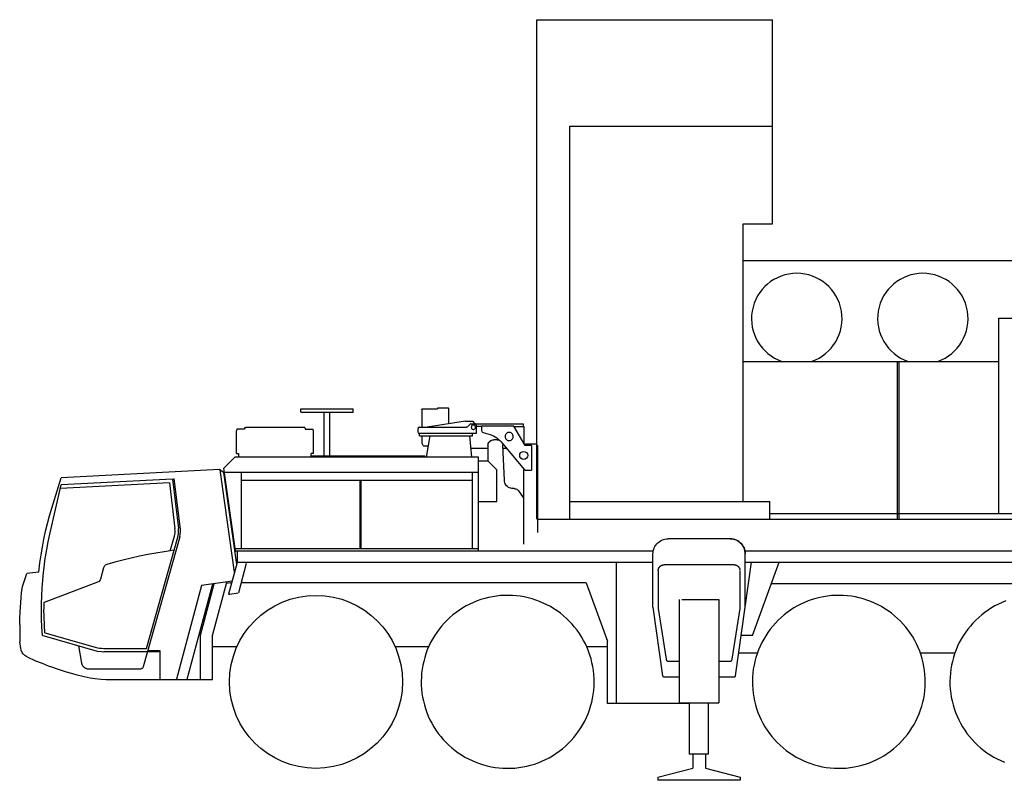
# Model space of a CAD drawing. Extents: x -390590 to 48051, y -92424 to 51651.
# Tile 1 of 37: x -384584 to -376111, y -78229 to -71685. Entities that reach past the tile are written whole.
import ezdxf

# ---------------------------------------------------------------- set-up
doc = ezdxf.new("R2010")
doc.units = 0
doc.layers.get('0').update_dxf_attribs({"linetype": 'CONTINUOUS'})

msp = doc.modelspace()

# ---------------------------------------------------------------- linework, layer by layer
at = {"color": 151, "linetype": 'Continuous'}
for p, q in [((-380132.957155, -71685.274436), (-378104.511354, -71685.274436)), ((-380132.957155, -75982.320915), (-380132.957155, -71685.274436)), ((-378104.511354, -73441.974143), (-378104.511354, -71685.274436)), ((-379848.799928, -75982.320915), (-379848.799928, -72599.928518)), ((-379848.799928, -72600.36013), (-378104.511354, -72600.36013)), ((-378358.565065, -75830.751527), (-378358.565065, -73441.974143)), ((-378358.565065, -73441.974143), (-378104.511354, -73441.974143)), ((-378358.866655, -73757.67385), (-378358.565065, -73757.67385)), ((-378358.565065, -73757.67385), (-375264.912652, -73757.67385)), ((-376158.592897, -74252.67385), (-373144.892885, -74252.67385)), ((-376158.592897, -75932.373802), (-376158.592897, -74252.67385)), ((-378358.565065, -74624.67385), (-376158.592897, -74624.67385)), ((-377029.292848, -75982.373802), (-377029.292848, -74624.67385)), ((-377015.792848, -75982.373802), (-377015.792848, -74624.67385)), ((-382165.592897, -75062.67385), (-382165.592897, -75032.67385)), ((-382165.592897, -75032.67385), (-381713.592897, -75032.67385)), ((-382165.592897, -75062.67385), (-381713.592897, -75062.67385)), ((-381964.592897, -75438.67385), (-381964.592897, -75062.67385)), ((-381914.592897, -75438.67385), (-381914.592897, -75062.67385)), ((-381713.592897, -75062.67385), (-381713.592897, -75032.67385)), ((-381123.155397, -75039.67385), (-381123.155397, -75191.673728)), ((-381114.330201, -75031.67385), (-380989.592897, -75031.67385)), ((-380897.592897, -75027.67385), (-380989.592897, -75027.67385)), ((-380989.592897, -75027.67385), (-380989.592897, -75031.67385)), ((-380889.592897, -75161.420799), (-380889.592897, -75035.67385)), ((-380746.539674, -75138.443626), (-381077.944598, -75191.67385)), ((-380746.539674, -75138.443626), (-380745.905335, -75142.393052)), ((-380686.575807, -75140.839378), (-380745.905335, -75142.393052)), ((-380667.526979, -75161.67385), (-380677.886354, -75145.453391)), ((-382716.20976, -75207.17385), (-382719.592897, -75221.787193)), ((-382719.592897, -75417.17385), (-382719.592897, -75221.787193)), ((-382648.092897, -75207.17385), (-382716.20976, -75207.17385)), ((-382648.092897, -75197.941795), (-382648.092897, -75207.17385)), ((-382138.092897, -75192.941795), (-382638.092897, -75192.941795)), ((-382128.092897, -75197.941795), (-382128.092897, -75207.17385)), ((-382128.092897, -75207.17385), (-382059.976033, -75207.17385)), ((-382056.592897, -75221.787193), (-382059.976033, -75207.17385)), ((-382056.592897, -75417.17385), (-382056.592897, -75221.787193)), ((-381154.592897, -75237.67385), (-381154.592897, -75201.67385)), ((-381144.592897, -75191.67385), (-380738.734987, -75191.67385)), ((-380707.521608, -75164.602805), (-380731.664186, -75188.744895)), ((-380700.450807, -75161.67385), (-380664.592897, -75161.67385)), ((-380249.592897, -75165.67385), (-380656.806276, -75165.67385)), ((-380654.592897, -75171.67385), (-380654.592897, -75246.67385)), ((-380610.339479, -75185.67385), (-380654.592408, -75185.67385)), ((-380610.339479, -75181.17385), (-380610.339479, -75216.37374)), ((-380331.840946, -75181.17385), (-380610.339479, -75181.17385)), ((-380596.239869, -75235.500144), (-380536.369264, -75253.870506)), ((-380235.502885, -75348.67385), (-380331.840946, -75181.17385)), ((-380245.225319, -75188.67385), (-380327.527302, -75188.67385)), ((-380249.592897, -75188.67385), (-380249.592897, -75165.67385)), ((-380242.592897, -75336.347801), (-380242.592897, -75191.67385)), ((-380654.592897, -75246.67385), (-381154.592897, -75246.67385)), ((-381142.592897, -75266.67385), (-381142.592897, -75246.67385)), ((-381142.592897, -75266.67385), (-380688.592897, -75266.67385)), ((-381123.155397, -75266.673972), (-381123.155397, -75320.67385)), ((-381053.501303, -75266.67385), (-381085.593325, -75448.67385)), ((-380692.862175, -75448.67385), (-380708.847723, -75266.67385)), ((-380688.592897, -75266.67385), (-380688.592897, -75246.67385)), ((-380542.895143, -75316.534446), (-380536.573366, -75310.239036)), ((-380476.38733, -75298.67385), (-380504.592897, -75298.67385)), ((-380441.984498, -75316.577293), (-380243.914674, -75553.529624)), ((-381103.871705, -75350.67385), (-381068.313112, -75350.67385)), ((-380699.734434, -75370.431236), (-380554.592897, -75370.431236)), ((-380554.592897, -75348.67385), (-380554.592897, -75483.250489)), ((-380428.178141, -75333.093936), (-380426.438112, -75346.419578)), ((-380412.825319, -75648.055198), (-380426.438112, -75346.419578)), ((-380425.354616, -75370.431175), (-380397.403444, -75370.431175)), ((-380238.593128, -75343.67385), (-380229.592897, -75334.67385)), ((-380178.171022, -75348.67385), (-380235.502885, -75348.67385)), ((-380229.592897, -75334.67385), (-380141.592897, -75334.67385)), ((-380178.171022, -75348.67385), (-380178.171022, -75560.67385)), ((-380141.592897, -75334.67385), (-380126.592897, -75349.67385)), ((-380126.592897, -75349.67385), (-380126.592897, -76096.67385)), ((-382731.880312, -75448.67385), (-382826.714092, -75543.507554)), ((-380636.592897, -75448.67385), (-382731.880312, -75448.67385)), ((-382719.592897, -75417.17385), (-382700.592897, -75417.17385)), ((-382700.592897, -75417.17385), (-382700.592897, -75448.67385)), ((-382075.592897, -75448.67385), (-382075.592897, -75417.17385)), ((-382056.592897, -75417.17385), (-382075.592897, -75417.17385)), ((-382075.592897, -75438.67385), (-381096.592897, -75438.67385)), ((-381096.592897, -75448.673606), (-381096.592897, -75438.67385)), ((-380636.592897, -76254.67385), (-380636.592897, -75448.67385)), ((-380636.592897, -75481.67385), (-380556.234344, -75481.67385)), ((-380556.234344, -75481.67385), (-380476.662721, -75558.10378)), ((-382864.405811, -75554.642833), (-384226.132469, -75626.008061)), ((-382829.257529, -75581.128678), (-382864.405811, -75554.642833)), ((-382735.238405, -76436.927116), (-382858.62261, -75559.000741)), ((-382829.257529, -75581.128678), (-382718.015748, -76372.655296)), ((-382726.766007, -76254.67385), (-382826.714092, -75543.507554)), ((-382821.912324, -75577.67385), (-380636.592897, -75577.67385)), ((-382675.592897, -76233.67385), (-382675.592897, -75577.67385)), ((-380686.592897, -76233.67385), (-380686.592897, -75577.67385)), ((-380476.662721, -75831.67385), (-380476.662721, -75558.10378)), ((-380244.592897, -75810.954055), (-380244.592897, -75552.718261)), ((-380228.651979, -75560.67385), (-380178.171022, -75560.67385)), ((-383269.139772, -75636.728233), (-384226.287218, -75686.890131)), ((-383269.139772, -75636.728233), (-383217.363405, -76061.483817)), ((-383201.431764, -76069.944236), (-383254.915162, -75631.185447)), ((-382675.592897, -75646.67385), (-380686.592897, -75646.67385)), ((-381653.592897, -76233.67385), (-381653.592897, -75646.67385)), ((-381645.592897, -76233.67385), (-381645.592897, -75646.67385)), ((-383296.033326, -75668.749351), (-384233.548054, -75717.882465)), ((-383296.033326, -75668.749351), (-383247.708131, -76065.182853)), ((-380329.592897, -75719.67385), (-380337.901491, -75719.67385)), ((-380254.592897, -75786.340476), (-380289.592897, -75739.67385)), ((-380636.592897, -75831.67385), (-380476.662721, -75831.67385)), ((-380244.592897, -76198.200631), (-380244.592897, -75816.340476)), ((-379850.681538, -75829.143058), (-378127.883912, -75829.143058)), ((-378127.883912, -75982.320915), (-378127.883912, -75829.143058)), ((-380126.592897, -75982.320915), (-369939.592897, -75982.320915)), ((-378128.007619, -75932.373802), (-372884.591737, -75932.373802)), ((-383202.537233, -76111.183158), (-383200.964967, -76090.590995)), ((-383200.964967, -76090.590995), (-383201.431764, -76069.944236)), ((-383206.488237, -76133.541794), (-383520.541139, -77252.460105)), ((-383491.556322, -77093.712852), (-383223.161256, -76137.465049)), ((-383287.881959, -76254.931785), (-383252.593873, -76129.204154)), ((-383206.488237, -76133.541794), (-383202.537233, -76111.183158)), ((-378469.592897, -76151.67385), (-379004.592897, -76151.67385)), ((-382729.71737, -76233.67385), (-380636.592897, -76233.67385)), ((-382726.766007, -76254.67385), (-379133.287501, -76254.67385)), ((-382713.592897, -76254.67385), (-382713.592897, -76356.148952)), ((-378340.898291, -76254.67385), (-369481.752076, -76254.67385)), ((-379134.592897, -76737.973838), (-379134.592897, -76281.67385)), ((-378339.592897, -76737.973838), (-378339.592897, -76281.67385)), ((-383862.510866, -76401.269676), (-383889.755006, -76498.337974)), ((-382713.592897, -76356.148952), (-382785.925905, -76626.097801)), ((-382708.592897, -76351.67385), (-379134.592897, -76351.67385)), ((-382699.445436, -76612.445823), (-382632.330201, -76361.967918)), ((-379448.592897, -77566.67385), (-379448.592897, -76351.67385)), ((-379089.092897, -76424.67385), (-379089.092897, -76749.67385)), ((-378435.092897, -76374.67385), (-379039.092897, -76374.67385)), ((-378423.3761, -77330.074851), (-378284.930678, -76351.67385)), ((-378385.092897, -76749.67385), (-378385.092897, -76427.424735)), ((-378339.592897, -76351.67385), (-369507.592897, -76351.67385)), ((-378277.016875, -76981.67385), (-378047.715178, -76351.67385)), ((-384560.840855, -76560.329689), (-384522.026236, -76449.359366)), ((-384419.623598, -76438.361427), (-384522.026236, -76449.359366)), ((-383914.500123, -76525.327781), (-384373.32667, -76698.218622)), ((-383019.176432, -76553.602813), (-383234.666139, -77357.818992)), ((-382924.514917, -76540.29903), (-383144.735612, -77362.17385)), ((-383029.300905, -76981.009177), (-382910.692648, -76538.35644)), ((-382756.613221, -76516.702029), (-383019.176432, -76553.602813)), ((-382923.757936, -76982.09249), (-382800.716945, -76522.900392)), ((-382768.666879, -76528.67385), (-382803.930025, -76534.891686)), ((-382768.666879, -76528.67385), (-382759.82108, -76528.67385)), ((-379708.70989, -76531.04293), (-382677.633912, -76531.04293)), ((-379708.70989, -76531.04293), (-379526.380494, -77031.988419)), ((-373566.037246, -76539.67385), (-378116.141717, -76539.67385)), ((-382785.925905, -76626.097801), (-382776.683717, -76626.377097)), ((-382776.683717, -76626.377097), (-382703.579225, -76616.10305)), ((-378906.08069, -77561.67385), (-378906.08069, -76673.67385)), ((-378885.40442, -76673.67385), (-378568.105104, -76673.67385)), ((-378568.105104, -76673.67385), (-378568.105104, -77561.67385)), ((-384377.356414, -76705.865306), (-384377.606398, -76757.362301)), ((-384368.037342, -76958.79958), (-384377.606398, -76757.362301)), ((-379134.592897, -76737.973838), (-379050.809694, -77330.074851)), ((-379089.092897, -76749.67385), (-379021.701783, -77187.714988)), ((-378452.48401, -77187.714988), (-378385.092897, -76749.67385)), ((-384584.113405, -76888.4645), (-384584.113405, -77037.699184)), ((-384368.037342, -76958.79958), (-383933.210076, -77083.48437)), ((-383029.454225, -77362.17385), (-383029.454225, -76982.17385)), ((-382924.243287, -77362.17385), (-382924.243287, -76982.67385)), ((-378277.016875, -76981.67385), (-378374.07676, -76981.67385)), ((-384574.90735, -77096.310325), (-384584.113405, -77037.699184)), ((-384049.676881, -77221.751304), (-384076.065245, -77072.094529)), ((-383860.430787, -77093.712852), (-383491.556322, -77093.712852)), ((-382924.243287, -77076.67385), (-382713.064652, -77076.67385)), ((-381355.425584, -77076.67385), (-381063.172975, -77076.67385)), ((-379705.620889, -77076.67385), (-379526.380494, -77076.67385)), ((-379526.380494, -77566.67385), (-379526.380494, -77031.988419)), ((-384521.20868, -77166.593041), (-384446.911276, -77199.869859)), ((-383378.177582, -77122.159621), (-383860.338991, -77122.172813)), ((-383481.446906, -77113.17385), (-383378.180663, -77113.17385)), ((-383378.180663, -77113.17385), (-383378.09531, -77362.17385)), ((-378395.302018, -77131.67385), (-378237.614756, -77131.67385)), ((-376834.05652, -77131.67385), (-376535.177858, -77131.67385)), ((-383540.877875, -77272.17385), (-383999.434464, -77272.17385)), ((-379001.934694, -77204.67385), (-378906.08069, -77204.67385)), ((-378568.105104, -77204.67385), (-378472.2511, -77204.67385)), ((-384030.008192, -77336.909134), (-383978.914186, -77346.576927)), ((-383978.914186, -77346.576927), (-383938.394641, -77352.964434)), ((-383938.394641, -77352.964434), (-383883.288801, -77358.830714)), ((-383805.546022, -77361.67385), (-383378.095482, -77361.67385)), ((-383378.09531, -77362.17385), (-382924.243287, -77362.17385)), ((-379040.908326, -77338.67385), (-378906.08069, -77338.67385)), ((-378568.105104, -77338.67385), (-378433.277467, -77338.67385)), ((-378822.082155, -77566.67385), (-379526.380494, -77566.67385)), ((-378906.08069, -77561.67385), (-378568.105104, -77561.67385)), ((-378822.082155, -77561.673484), (-378822.082155, -78003.606074)), ((-378655.531373, -78003.606074), (-378655.531373, -77561.673484)), ((-378655.531373, -78003.606074), (-378822.082155, -78003.606074)), ((-378792.082643, -78003.606074), (-378792.082643, -78123.831653)), ((-378682.103151, -78003.606074), (-378682.103151, -78123.870363)), ((-379091.092897, -78202.772155), (-378792.082643, -78123.831653)), ((-378682.103151, -78123.870363), (-378383.092897, -78202.919863)), ((-379091.092897, -78202.772155), (-379091.092897, -78228.802241)), ((-378383.092897, -78202.919863), (-378383.092897, -78228.802241)), ((-378383.092897, -78228.802241), (-379091.092897, -78228.802241))]:
    msp.add_line(p, q, dxfattribs=at)
for points in [[(-381123.155397, -75039.67385), (-381122.810182, -75038.422386), (-381122.014772, -75036.612327), (-381120.906373, -75034.97158), (-381119.523561, -75033.590598), (-381117.92151, -75032.545799), (-381116.165162, -75031.89492), (-381114.330201, -75031.67385)], [(-380889.592897, -75035.67385), (-380890.201783, -75032.612327), (-380891.936158, -75030.01699), (-380894.531373, -75028.282859), (-380897.592897, -75027.67385)], [(-380677.886354, -75145.453391), (-380680.186647, -75142.933372), (-380683.19983, -75141.333274), (-380686.575807, -75140.839378)], [(-382648.092897, -75197.941795), (-382647.332155, -75196.028404), (-382645.164186, -75194.406272), (-382641.920045, -75193.32241), (-382638.092897, -75192.941795)], [(-382128.092897, -75197.941795), (-382128.853639, -75196.028404), (-382131.021608, -75194.406272), (-382134.265748, -75193.32241), (-382138.092897, -75192.941795)], [(-381144.592897, -75191.67385), (-381148.419557, -75192.435081), (-381151.664186, -75194.602805), (-381153.831666, -75197.847007), (-381154.592897, -75201.67385)], [(-380731.664186, -75188.744895), (-380734.908326, -75190.91262), (-380738.734987, -75191.67385)], [(-380700.450807, -75161.67385), (-380704.277467, -75162.435081), (-380707.521608, -75164.602805)], [(-380661.092897, -75191.67385), (-380661.842408, -75186.461814), (-380664.029908, -75181.672019), (-380667.478151, -75177.692527), (-380671.907838, -75174.845603), (-380676.960084, -75173.362205), (-380682.225709, -75173.362205), (-380687.277955, -75174.845603), (-380691.707643, -75177.692527), (-380695.155885, -75181.672019), (-380697.343385, -75186.461814), (-380698.092897, -75191.67385)], [(-380698.092897, -75191.67385), (-380697.343385, -75196.885886), (-380695.155885, -75201.675681), (-380691.707643, -75205.655235), (-380687.277955, -75208.502036), (-380682.225709, -75209.985557), (-380676.960084, -75209.985557), (-380671.907838, -75208.502036), (-380667.478151, -75205.655235), (-380664.029908, -75201.675681), (-380661.842408, -75196.885886), (-380661.092897, -75191.67385)], [(-380654.592897, -75171.67385), (-380655.354127, -75167.847068), (-380657.521608, -75164.602805), (-380660.766237, -75162.435081), (-380664.592897, -75161.67385)], [(-380610.339479, -75216.37374), (-380609.696412, -75221.415366), (-380607.807252, -75226.13137), (-380604.795533, -75230.217124), (-380600.854616, -75233.408775), (-380596.239869, -75235.500144)], [(-380336.798951, -75271.17385), (-380337.56067, -75263.896934), (-380339.813112, -75256.938072), (-380343.458131, -75250.601341), (-380348.335084, -75245.16378), (-380354.232545, -75240.862937), (-380360.891237, -75237.886863), (-380368.021119, -75236.365562), (-380375.310182, -75236.365562), (-380382.440065, -75237.886863), (-380389.099244, -75240.862937), (-380394.996217, -75245.16378), (-380399.873658, -75250.601341), (-380403.51819, -75256.938072), (-380405.770631, -75263.896934), (-380406.53235, -75271.17385)], [(-380245.087526, -75188.716758), (-380245.030397, -75188.727073), (-380244.580201, -75188.849998), (-380244.468385, -75188.892478), (-380244.093873, -75189.075156), (-380243.939576, -75189.170677), (-380243.471803, -75189.552512), (-380243.089967, -75190.020286), (-380242.994264, -75190.174949), (-380242.811647, -75190.549522), (-380242.769166, -75190.661033), (-380242.646119, -75191.111106), (-380242.635866, -75191.168235), (-380242.592897, -75191.67385)], [(-381123.155397, -75320.67385), (-381122.671998, -75327.34951), (-381121.245729, -75333.69033), (-381118.948366, -75339.378562), (-381115.894655, -75344.128806), (-381112.238405, -75347.702903), (-381108.162721, -75349.921653), (-381103.871705, -75350.67385)], [(-380554.592897, -75348.67385), (-380553.833131, -75339.991477), (-380551.577272, -75331.572776), (-380547.894166, -75323.67385), (-380542.895143, -75316.534446), (-380536.732545, -75310.371604), (-380529.592897, -75305.372581), (-380521.693971, -75301.689231), (-380513.275514, -75299.433372), (-380504.592897, -75298.67385)], [(-380536.369264, -75253.870506), (-380520.905397, -75259.323142), (-380505.940065, -75266.033225), (-380491.57483, -75273.955344), (-380477.906862, -75283.035972), (-380465.028932, -75293.213523), (-380453.027467, -75304.419273), (-380441.984498, -75316.577293)], [(-380476.38733, -75298.67385), (-380467.951783, -75299.390647), (-380454.39422, -75302.914514)], [(-380406.53235, -75271.17385), (-380405.770631, -75278.450767), (-380403.51819, -75285.409629), (-380399.873658, -75291.74636), (-380394.996217, -75297.183921), (-380389.099244, -75301.484763), (-380382.440065, -75304.460838), (-380375.310182, -75305.982139), (-380368.021119, -75305.982139), (-380360.891237, -75304.460838), (-380354.232545, -75301.484763), (-380348.335084, -75297.183921), (-380343.458131, -75291.74636), (-380339.813112, -75285.409629), (-380337.56067, -75278.450767), (-380336.798951, -75271.17385)], [(-380243.914674, -75553.529624), (-380240.780885, -75556.540916), (-380237.072389, -75558.80001), (-380232.964479, -75560.19979), (-380228.651979, -75560.67385)], [(-384419.885771, -76438.389584), (-384410.207155, -76358.635581), (-384400.305787, -76290.267204), (-384388.834108, -76222.14492), (-384375.796022, -76154.304862), (-384361.200319, -76086.782981), (-384345.052858, -76019.615104), (-384327.363405, -75952.836814), (-384308.141725, -75886.483543), (-384226.132469, -75626.008061)], [(-380337.901491, -75719.67385), (-380348.270631, -75718.953636), (-380358.440553, -75716.806663), (-380368.215944, -75713.274314), (-380377.409303, -75708.424339), (-380385.843873, -75702.349998), (-380393.357545, -75695.167747), (-380399.805787, -75687.015769), (-380405.065553, -75678.050559), (-380409.034791, -75668.444236), (-380411.637819, -75658.38137), (-380412.825319, -75648.055198)], [(-384367.307644, -76336.987424), (-384351.922975, -76243.043998), (-384339.622194, -76177.284293), (-384325.838991, -76111.819389), (-384226.287218, -75686.890131)], [(-380329.592897, -75719.67385), (-380321.896119, -75720.269798), (-380314.382936, -75722.043479), (-380307.232057, -75724.952537), (-380300.614381, -75728.927635), (-380294.687623, -75733.874046), (-380289.592897, -75739.67385)], [(-380244.592897, -75816.340476), (-380245.238405, -75808.331443), (-380247.158815, -75800.529075), (-380250.303834, -75793.135154), (-380254.592897, -75786.340476)], [(-383252.593873, -76129.204154), (-383249.002076, -76113.458488), (-383246.980592, -76097.435478), (-383246.546998, -76081.29119), (-383247.708131, -76065.182853)], [(-383223.161256, -76137.465049), (-383219.603639, -76122.547538), (-383217.233522, -76107.395835), (-383216.06653, -76092.104362), (-383216.109498, -76076.768485), (-383217.363405, -76061.483817)], [(-379134.592897, -76281.67385), (-379133.880983, -76268.085105), (-379131.752076, -76254.645286), (-379128.230592, -76241.501609), (-379123.353639, -76228.798118), (-379117.175905, -76216.67385), (-379109.764772, -76205.261741), (-379101.201783, -76194.686912), (-379091.580201, -76185.064964), (-379081.005006, -76176.501609), (-379069.592897, -76169.090598), (-379057.468873, -76162.912986), (-379044.764772, -76158.036521), (-379031.621217, -76154.514671), (-379018.181764, -76152.386009), (-379007.26819, -76151.81406)], [(-378469.592897, -76151.67385), (-378456.00403, -76152.386009), (-378442.564576, -76154.514671), (-378429.421022, -76158.036521), (-378416.71692, -76162.912986), (-378404.592897, -76169.090598), (-378393.180787, -76176.501609), (-378382.605592, -76185.064964), (-378372.98401, -76194.686912), (-378364.421022, -76205.261741), (-378357.009889, -76216.67385), (-378350.832155, -76228.798118), (-378345.955201, -76241.501609), (-378342.433717, -76254.645286), (-378340.304811, -76268.085105), (-378339.592897, -76281.67385)], [(-378339.592897, -76281.67385), (-378340.304811, -76268.085105), (-378342.433717, -76254.645286), (-378345.955201, -76241.501609), (-378350.832155, -76228.798118), (-378357.009889, -76216.67385), (-378364.421022, -76205.261741), (-378372.98401, -76194.686912), (-378382.605592, -76185.064964), (-378393.180787, -76176.501609), (-378404.592897, -76169.090598), (-378416.71692, -76162.912986), (-378429.421022, -76158.036521), (-378442.564576, -76154.514671), (-378456.00403, -76152.386009), (-378469.592897, -76151.67385)], [(-383254.84506, -76250.349269), (-383339.604616, -76262.106345), (-383411.311647, -76273.574775), (-383482.765748, -76286.529136), (-383553.936647, -76300.963828), (-383624.791139, -76316.872642), (-383695.300905, -76334.24874), (-383765.434694, -76353.084602), (-383835.162233, -76373.372138)], [(-384387.683277, -76982.720567), (-384392.359498, -76909.411948), (-384395.108522, -76842.568198), (-384396.345826, -76775.679344), (-384396.071412, -76708.779685), (-384394.28528, -76641.903281), (-384390.988405, -76575.084312), (-384386.181764, -76508.356956), (-384379.868287, -76441.755271), (-384372.050905, -76375.313255), (-384366.675905, -76337.090881)], [(-383835.162233, -76373.372138), (-383841.46985, -76375.87078), (-383847.273561, -76379.384788), (-383852.411256, -76383.816047), (-383856.739381, -76389.040855), (-383860.137819, -76394.913383), (-383862.510866, -76401.269676)], [(-379089.092897, -76424.67385), (-379089.014283, -76421.870323), (-379088.778444, -76419.075614), (-379088.386354, -76416.298545), (-379087.839479, -76413.547813), (-379087.138795, -76410.832084), (-379086.287233, -76408.159904), (-379085.286744, -76405.539665), (-379084.141237, -76402.979667), (-379082.854127, -76400.487907), (-379081.429323, -76398.072257), (-379079.870729, -76395.740287), (-379078.184694, -76393.499351), (-379076.375123, -76391.356529), (-379074.448366, -76389.318504), (-379072.41028, -76387.391746), (-379070.267213, -76385.582267), (-379068.026491, -76383.895805), (-379065.694459, -76382.337638), (-379063.278932, -76380.912681), (-379060.787233, -76379.625419), (-379058.227174, -76378.479881), (-379055.607057, -76377.479698), (-379052.934694, -76376.627982), (-379050.218873, -76375.927451), (-379047.468385, -76375.380302), (-379044.691041, -76374.988242), (-379041.896608, -76374.752525), (-379039.092897, -76374.67385)], [(-378435.092897, -76374.67385), (-378432.289186, -76374.752525), (-378429.494752, -76374.988242), (-378426.717408, -76375.380302), (-378423.96692, -76375.927451), (-378421.2511, -76376.627982), (-378418.578737, -76377.479698), (-378415.958619, -76378.479881), (-378413.398561, -76379.625419), (-378410.906862, -76380.912681), (-378408.491334, -76382.337638), (-378406.159303, -76383.895805), (-378403.91858, -76385.582267), (-378401.775514, -76387.391746), (-378399.737428, -76389.318504), (-378397.81067, -76391.356529), (-378396.0011, -76393.499351), (-378394.315065, -76395.740287), (-378392.756471, -76398.072257), (-378391.331666, -76400.487907), (-378390.044557, -76402.979667), (-378388.899049, -76405.539665), (-378387.898561, -76408.159904), (-378387.046998, -76410.832084), (-378386.346315, -76413.547813), (-378385.79944, -76416.298545), (-378385.40735, -76419.075614), (-378385.17151, -76421.870323), (-378385.165162, -76422.097282)], [(-383889.755006, -76498.337974), (-383892.479616, -76505.418876), (-383896.475709, -76511.868369), (-383901.602662, -76517.460716), (-383907.681764, -76522.000144), (-383914.500123, -76525.327781)], [(-384584.033326, -76889.590171), (-384584.113405, -76888.4645), (-384583.015748, -76835.201927), (-384580.880983, -76781.973045), (-384578.471803, -76740.105857), (-384575.420045, -76698.279563), (-384571.727662, -76656.503013), (-384567.394655, -76614.784965), (-384560.840855, -76560.329689)], [(-379731.67151, -77024.981223), (-379748.841432, -76995.207664), (-379767.368287, -76966.258811), (-379787.212037, -76938.196555), (-379808.33069, -76911.080589), (-379830.679323, -76884.969016), (-379854.210084, -76859.91732), (-379878.872194, -76835.979148), (-379904.613893, -76813.205467), (-379931.380006, -76791.644981), (-379959.113405, -76771.343589), (-379987.754518, -76752.344688), (-380017.242311, -76734.688865), (-380047.514283, -76718.413657), (-380078.505494, -76703.553916), (-380110.150026, -76690.141319), (-380142.380494, -76678.20449), (-380175.127565, -76667.768943), (-380208.321412, -76658.856834), (-380241.891725, -76651.487266), (-380275.766725, -76645.675987), (-380309.873658, -76641.435325), (-380344.14026, -76638.774436), (-380378.493287, -76637.698875), (-380412.85901, -76638.21096), (-380447.164186, -76640.309715), (-380481.336549, -76643.990501), (-380515.301881, -76649.245628), (-380548.988405, -76656.063743), (-380582.324342, -76664.43032), (-380615.237916, -76674.327537), (-380647.659791, -76685.734336), (-380679.520143, -76698.626243), (-380710.750612, -76712.975791), (-380741.28528, -76728.752403), (-380771.059205, -76745.922386), (-380800.007936, -76764.449119), (-380828.070436, -76784.292991), (-380855.186158, -76805.411765), (-380881.297975, -76827.760276), (-380906.349244, -76851.290855), (-380930.287721, -76875.953269), (-380953.061158, -76901.694969), (-380974.621705, -76928.46096), (-380994.922975, -76956.194114), (-381013.921998, -76984.835288), (-381031.57776, -77014.323325), (-381047.853151, -77044.595298), (-381062.713014, -77075.586631), (-381076.125612, -77107.231101), (-381088.062135, -77139.461326), (-381098.497682, -77172.208457), (-381107.409791, -77205.402549), (-381114.77942, -77238.972801), (-381120.590944, -77272.847678), (-381124.831178, -77306.954612), (-381127.492311, -77341.221214), (-381128.567994, -77375.573997), (-381128.055787, -77409.939842), (-381125.957155, -77444.245384), (-381122.276491, -77478.417381), (-381117.021119, -77512.382957), (-381110.203248, -77546.06948), (-381101.836549, -77579.405296), (-381091.939088, -77612.319114), (-381080.53235, -77644.740745), (-381067.640748, -77676.600852), (-381053.291139, -77707.831687), (-381037.514283, -77738.366477)], [(-376881.67151, -77024.981223), (-376898.841432, -76995.207664), (-376917.368287, -76966.258811), (-376937.212037, -76938.196555), (-376958.33069, -76911.080589), (-376980.679323, -76884.969016), (-377004.20984, -76859.91732), (-377028.872438, -76835.979148), (-377054.613893, -76813.205467), (-377081.380006, -76791.644981), (-377109.11316, -76771.343589), (-377137.754274, -76752.344688), (-377167.242311, -76734.688865), (-377197.514283, -76718.413657), (-377228.505739, -76703.553916), (-377260.15027, -76690.141319), (-377292.380494, -76678.20449), (-377325.127565, -76667.768943), (-377358.321657, -76658.856834), (-377391.891969, -76651.487266), (-377425.766725, -76645.675987), (-377459.873658, -76641.435325), (-377494.14026, -76638.774436), (-377528.493043, -76637.698875), (-377562.85901, -76638.21096), (-377597.16443, -76640.309715), (-377631.336305, -76643.990501), (-377665.301881, -76649.245628), (-377698.988649, -76656.063743), (-377732.324342, -76664.43032), (-377765.23816, -76674.327537), (-377797.659791, -76685.734336), (-377829.519899, -76698.626243), (-377860.750612, -76712.975791), (-377891.285524, -76728.752403), (-377921.059205, -76745.922386), (-377950.007936, -76764.449119), (-377978.070436, -76784.292991), (-378005.186158, -76805.411765), (-378031.297975, -76827.760276), (-378056.349244, -76851.290855), (-378080.287721, -76875.953269), (-378103.061158, -76901.694969), (-378124.621705, -76928.46096), (-378144.922975, -76956.194114), (-378163.921998, -76984.835288), (-378181.57776, -77014.323325), (-378197.853151, -77044.595298), (-378212.713014, -77075.586631), (-378226.125612, -77107.231101), (-378238.062135, -77139.461326), (-378248.497682, -77172.208457), (-378257.409791, -77205.402549), (-378264.77942, -77238.972801), (-378270.590944, -77272.847678), (-378274.831178, -77306.954612), (-378277.492311, -77341.221214), (-378278.567994, -77375.573997), (-378278.055787, -77409.939842), (-378275.957155, -77444.245384), (-378272.276491, -77478.417381), (-378267.021119, -77512.382957), (-378260.203248, -77546.06948), (-378251.836549, -77579.405296), (-378241.939088, -77612.319114), (-378230.53235, -77644.740745), (-378217.640748, -77676.600852), (-378203.291139, -77707.831687), (-378187.514283, -77738.366477)], [(-384371.016725, -76697.348289), (-384373.215944, -76698.512473), (-384375.133912, -76700.270042), (-384376.136842, -76701.700462), (-384376.872194, -76703.270591), (-384377.356414, -76705.865306)], [(-376097.659791, -76685.734336), (-376129.519899, -76698.626243), (-376160.750612, -76712.975791), (-376191.285524, -76728.752403), (-376221.058961, -76745.922386), (-376250.007936, -76764.449119), (-376278.070192, -76784.292991), (-376305.186158, -76805.411765), (-376331.297731, -76827.760276), (-376356.349489, -76851.290855), (-376380.287721, -76875.953269), (-376403.061158, -76901.694969), (-376424.621705, -76928.46096), (-376444.923219, -76956.194114), (-376463.921998, -76984.835288), (-376481.57776, -77014.323325), (-376497.853151, -77044.595298), (-376512.71277, -77075.586631), (-376526.125367, -77107.231101), (-376538.062135, -77139.461326), (-376548.497682, -77172.208457), (-376557.409791, -77205.402549), (-376564.77942, -77238.972801), (-376570.590699, -77272.847678), (-376574.831422, -77306.954612), (-376577.492311, -77341.221214), (-376578.567994, -77375.573997), (-376578.055787, -77409.939842), (-376575.957155, -77444.245384), (-376572.276246, -77478.417381), (-376567.021119, -77512.382957), (-376560.203004, -77546.06948), (-376551.836549, -77579.405296), (-376541.939088, -77612.319114), (-376530.53235, -77644.740745), (-376517.640504, -77676.600852), (-376503.290895, -77707.831687), (-376487.514283, -77738.366477)], [(-384387.683277, -76982.720567), (-384373.224733, -76986.868186), (-383917.441949, -77117.588226)], [(-384521.20868, -77166.593041), (-384530.089967, -77161.914634), (-384531.619264, -77160.984458), (-384539.956178, -77155.149131), (-384542.809694, -77152.819053), (-384548.901491, -77147.16677), (-384552.807741, -77142.962791), (-384556.798951, -77138.083885), (-384562.377076, -77129.941673), (-384567.047975, -77121.334312), (-384570.233522, -77113.843162), (-384572.821412, -77105.865196), (-384574.90735, -77096.310325)], [(-383933.210084, -77083.484397), (-383915.327272, -77087.942954), (-383897.177858, -77091.143211), (-383878.848756, -77093.069663), (-383860.430787, -77093.712852)], [(-381037.514283, -77738.366477), (-381020.344362, -77768.140037), (-381001.817506, -77797.088889), (-380981.973756, -77825.151145), (-380960.855104, -77852.267112), (-380938.506471, -77878.378684), (-380914.975709, -77903.430442), (-380890.3136, -77927.368552), (-380864.571901, -77950.142234), (-380837.805787, -77971.702659), (-380810.072389, -77992.004173), (-380781.431276, -78011.002952), (-380751.943483, -78028.658836), (-380721.67151, -78044.934104), (-380690.680299, -78059.793723), (-380659.035768, -78073.206321), (-380626.805299, -78085.143211), (-380594.058229, -78095.578758), (-380560.864381, -78104.490867), (-380527.294069, -78111.860374), (-380493.419069, -78117.671653), (-380459.312135, -78121.912376), (-380425.045533, -78124.573264), (-380390.692506, -78125.648826), (-380356.326783, -78125.136741), (-380322.021608, -78123.037986), (-380287.849244, -78119.3572), (-380253.883912, -78114.102073), (-380220.197389, -78107.283958), (-380186.861451, -78098.917381), (-380153.947877, -78089.020164), (-380121.526002, -78077.613303), (-380089.665651, -78064.721458), (-380058.435182, -78050.371848), (-380027.900514, -78034.595237), (-379998.126588, -78017.425315), (-379969.177858, -77998.898582), (-379941.115358, -77979.05471), (-379913.999635, -77957.935935), (-379887.887819, -77935.587425), (-379862.836549, -77912.056907), (-379838.898073, -77887.394431), (-379816.124635, -77861.652732), (-379794.564088, -77834.886741), (-379774.262819, -77807.153587), (-379755.263795, -77778.512473), (-379737.608033, -77749.024436), (-379721.332643, -77718.752464), (-379706.47278, -77687.761009), (-379693.060182, -77656.116599), (-379681.123658, -77623.886375), (-379670.688112, -77591.139304), (-379661.776002, -77557.945091), (-379654.406373, -77524.3749), (-379648.59485, -77490.500022), (-379644.354616, -77456.393089), (-379641.693483, -77422.126487), (-379640.617799, -77387.773704), (-379641.130006, -77353.407859), (-379643.228639, -77319.102317), (-379646.909303, -77284.93032), (-379652.164674, -77250.964744), (-379658.982545, -77217.27822), (-379667.349244, -77183.942405), (-379677.246705, -77151.028587), (-379688.653444, -77118.607017), (-379701.545045, -77086.746848), (-379715.894655, -77055.516013), (-379731.67151, -77024.981223)], [(-378187.514283, -77738.366477), (-378170.344362, -77768.140037), (-378151.817506, -77797.088889), (-378131.973756, -77825.151145), (-378110.855104, -77852.267112), (-378088.506471, -77878.378684), (-378064.975709, -77903.430442), (-378040.3136, -77927.368552), (-378014.571901, -77950.142234), (-377987.805787, -77971.702659), (-377960.072389, -77992.004173), (-377931.431276, -78011.002952), (-377901.943483, -78028.658836), (-377871.67151, -78044.934104), (-377840.680055, -78059.793723), (-377809.035524, -78073.206321), (-377776.805299, -78085.143211), (-377744.058229, -78095.578758), (-377710.864137, -78104.490867), (-377677.293824, -78111.860374), (-377643.419069, -78117.671653), (-377609.312135, -78121.912376), (-377575.045533, -78124.573264), (-377540.69275, -78125.648826), (-377506.326783, -78125.136741), (-377472.021364, -78123.037986), (-377437.849489, -78119.3572), (-377403.883912, -78114.102073), (-377370.197145, -78107.283958), (-377336.861451, -78098.917381), (-377303.947633, -78089.020164), (-377271.526002, -78077.613303), (-377239.665895, -78064.721458), (-377208.435182, -78050.371848), (-377177.90027, -78034.595237), (-377148.126832, -78017.425315), (-377119.177858, -77998.898582), (-377091.115602, -77979.05471), (-377063.999635, -77957.935935), (-377037.888063, -77935.587425), (-377012.836305, -77912.056907), (-376988.898073, -77887.394431), (-376966.124635, -77861.652732), (-376944.564088, -77834.886741), (-376924.262574, -77807.153587), (-376905.263795, -77778.512473), (-376887.608033, -77749.024436), (-376871.332643, -77718.752464), (-376856.473024, -77687.761009), (-376843.060426, -77656.116599), (-376831.123658, -77623.886375), (-376820.688112, -77591.139304), (-376811.776002, -77557.945091), (-376804.406373, -77524.3749), (-376798.595094, -77490.500022), (-376794.354371, -77456.393089), (-376791.693483, -77422.126487), (-376790.617799, -77387.773704), (-376791.130006, -77353.407859), (-376793.228639, -77319.102317), (-376796.909547, -77284.93032), (-376802.164674, -77250.964744), (-376808.982789, -77217.27822), (-376817.349244, -77183.942405), (-376827.246705, -77151.028587), (-376838.653444, -77118.607017), (-376851.545289, -77086.746848), (-376865.894899, -77055.516013), (-376881.67151, -77024.981223)], [(-383917.449131, -77117.613267), (-383880.788209, -77121.463462), (-383860.338991, -77122.172813)], [(-379021.701783, -77187.714988), (-379021.355104, -77189.452842), (-379020.85608, -77191.153159), (-379020.208131, -77192.802635), (-379019.416627, -77194.388206), (-379018.488405, -77195.897605), (-379017.429811, -77197.31887), (-379016.249635, -77198.64083), (-379014.957155, -77199.853172), (-379013.562623, -77200.946311), (-379012.076295, -77201.911704), (-379010.510866, -77202.741782), (-379008.877565, -77203.429954), (-379007.190065, -77203.970969), (-379005.461549, -77204.360435), (-379003.704713, -77204.595359), (-379001.934694, -77204.67385)], [(-378472.2511, -77204.67385), (-378470.48108, -77204.595359), (-378468.724244, -77204.360435), (-378466.995729, -77203.970969), (-378465.308229, -77203.429954), (-378463.674928, -77202.741782), (-378462.109498, -77201.911704), (-378460.62317, -77200.946311), (-378459.228639, -77199.853172), (-378457.936158, -77198.64083), (-378456.755983, -77197.31887), (-378455.697389, -77195.897605), (-378454.769166, -77194.388206), (-378453.977662, -77192.802635), (-378453.329713, -77191.153159), (-378452.83069, -77189.452842), (-378452.48401, -77187.714988)], [(-384446.911276, -77199.869859), (-384390.829225, -77222.491538), (-384364.534303, -77232.769737), (-384338.040162, -77242.796165), (-384311.397584, -77252.549339), (-384252.016247, -77273.441539)], [(-384252.016247, -77273.441539), (-384183.887819, -77294.769553), (-384130.314576, -77310.368064), (-384101.374147, -77318.280784), (-384030.008192, -77336.909134)], [(-383999.434464, -77272.17385), (-384012.026491, -77267.888694), (-384016.380006, -77265.966941), (-384022.59778, -77262.462913), (-384028.227662, -77258.369407), (-384033.353639, -77253.663719), (-384037.437623, -77249.009788), (-384041.838991, -77242.660178), (-384044.076295, -77238.611594), (-384046.000123, -77234.406761), (-384047.598756, -77230.069053), (-384048.864381, -77225.621665), (-384049.676881, -77221.751304)], [(-383520.541139, -77252.460105), (-383522.089967, -77256.629417), (-383524.302858, -77260.487327), (-383527.121217, -77263.932029), (-383530.46692, -77266.866966), (-383532.576295, -77268.28115), (-383540.877875, -77272.17385)], [(-383883.288801, -77358.830714), (-383840.387819, -77361.068504), (-383805.546022, -77361.67385)], [(-379050.809694, -77330.074851), (-379049.692994, -77333.451682), (-379047.464967, -77336.224021), (-379044.408326, -77338.041404), (-379040.908326, -77338.67385)], [(-378433.277467, -77338.67385), (-378429.777467, -77338.041404), (-378426.720826, -77336.224021), (-378424.492799, -77333.451682), (-378423.3761, -77330.074851)], [(-376487.514283, -77738.366477), (-376470.344362, -77768.140037), (-376451.817506, -77797.088889), (-376431.973756, -77825.151145), (-376410.855104, -77852.267112), (-376388.506471, -77878.378684), (-376364.975953, -77903.430442), (-376340.313356, -77927.368552), (-376314.571901, -77950.142234), (-376287.805787, -77971.702659), (-376260.072633, -77992.004173), (-376231.43152, -78011.002952), (-376201.943483, -78028.658836), (-376171.67151, -78044.934104), (-376140.680055, -78059.793723), (-376109.035524, -78073.206321)]]:
    msp.add_lwpolyline(points, dxfattribs=at)
for centre, radius in [((-380246.569704, -75433.629821), 34.764259), ((-382034.245118, -77381.802241), 744.24411)]:
    msp.add_circle(centre, radius, dxfattribs=at)
at = {"color": 10, "linetype": 'Continuous'}
for centre, start, end in [((-377896.634028, -74256.727624), 289.150006, 250.849994), ((-376811.587648, -74256.768452), 289.168305, 250.831695)]:
    msp.add_arc(centre, 389.5, start, end, dxfattribs=at)

doc.saveas('drawing.dxf')
